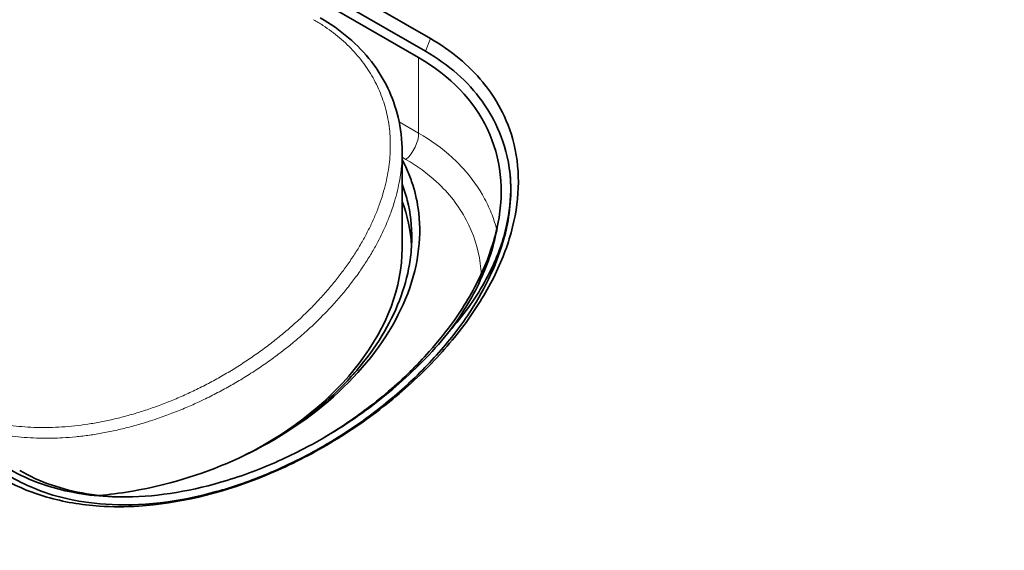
# Model space of a CAD drawing. Header units: millimetres. Extents: x 5 to 415, y 5 to 292.
# Tile 184 of 197: x 374.69 to 379.75, y 252.94 to 255.67. Entities that reach past the tile are written whole.
import ezdxf

# ---------------------------------------------------------------- set-up
doc = ezdxf.new("R2010")
doc.units = ezdxf.units.MM
doc.layers.add('Sichtbar (ISO)', color=7, linetype='Continuous', lineweight=35)
doc.layers.add('Sichtbar schmal (ISO)', color=7, linetype='Continuous', lineweight=18)

msp = doc.modelspace()

# ---------------------------------------------------------------- linework, layer by layer
at = {"layer": 'Sichtbar (ISO)'}
for p, q in [((376.77851826, 255.50421402), (367.05580008, 261.11762798)), ((367.02002395, 261.08557663), (376.74274218, 255.47216264)), ((376.80363593, 255.56906299), (371.7124666, 258.50845097)), ((376.65781795, 254.49126237), (376.65781795, 254.98661756)), ((376.10952849, 254.10817663), (376.10955653, 254.10816044))]:
    msp.add_line(p, q, dxfattribs=at)
for centre, major_axis, start_param, end_param in [((375.71743736, 254.55360399), (-1.41305905, -0.46461543), 2.7601018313, 3.700781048), ((375.25781795, 254.26828571), (1.36433288, 0.44859421), 4.9243367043, 6.0569755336)]:
    msp.add_ellipse(centre, major_axis=major_axis, ratio=0.6999637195, start_param=start_param, end_param=end_param, dxfattribs=at)
for points, knots in [([(358.73955394, 269.27360182), (363.90608068, 266.29069609), (369.07263283, 263.30780493), (379.40573712, 257.3420226), (384.57228926, 254.35913143), (389.73884141, 251.37624027)], [-8.7679091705, -8.7679091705, -8.7679091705, -8.7679091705, -4.3839586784, -4.3839586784, -0.0000081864, -0.0000081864, -0.0000081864, -0.0000081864]), ([(376.23741212, 255.67602296), (376.34203297, 255.61561994), (376.43188033, 255.53891276), (376.5659858, 255.36613399), (376.61289681, 255.26842181), (376.65096824, 255.10777362), (376.6578098, 255.04763771), (376.65781791, 254.98672293)], [0, 0, 0, 0, 0.08738100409, 0.08738100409, 0.1726458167, 0.1726458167, 0.22078097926, 0.22078097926, 0.22078097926, 0.22078097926]), ([(376.80363593, 255.56906299), (376.85689461, 255.53831408), (376.90614159, 255.50429877), (376.99639637, 255.42943331), (377.0368307, 255.38894299), (377.12065827, 255.28679277), (377.18879983, 255.18919491), (377.26603202, 254.90881545), (377.26445266, 254.75630461), (377.20580881, 254.51984694), (377.17560237, 254.43834641), (377.09558439, 254.27378955), (377.04529611, 254.19119105), (376.9259339, 254.02775681), (376.85681893, 253.9475013), (376.70236258, 253.79289484), (376.61685688, 253.71871457), (376.43321743, 253.58006569), (376.33489698, 253.51584081), (376.13164309, 253.40163512), (376.02645492, 253.35136922), (375.71703203, 253.23023217), (375.50712243, 253.17920933), (375.23521289, 253.16189213), (375.16836815, 253.16193279), (375.00854941, 253.17270333), (374.91681885, 253.1880748), (374.74834149, 253.23674572), (374.67239977, 253.26899354), (374.60161266, 253.30986249)], [-1.1230432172, -1.1230432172, -1.1230432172, -1.1230432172, -1.0346487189, -1.0346487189, -0.9453286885, -0.9453286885, -0.8254652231, -0.8254652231, -0.7031441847, -0.7031441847, -0.6390462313, -0.6390462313, -0.5725533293, -0.5725533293, -0.5044318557, -0.5044318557, -0.4352597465, -0.4352597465, -0.3650788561, -0.3650788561, -0.2954758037, -0.2954758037, -0.1660799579, -0.1660799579, -0.1224121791, -0.1224121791, -0.0600658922, -0.0600658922, -0.000001, -0.000001, -0.000001, -0.000001]), ([(376.77851826, 255.50421402), (376.89888411, 255.43472077), (376.99567614, 255.34897071), (377.11975173, 255.17655837), (377.18514194, 255.06355846), (377.20895993, 254.90395426)], [0.000001, 0.000001, 0.000001, 0.000001, 0.10213486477, 0.10213486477, 0.17348659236, 0.17348659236, 0.17348659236, 0.17348659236]), ([(375.09949345, 253.22121597), (375.20592314, 253.23028522), (375.31613073, 253.24833884), (375.61027709, 253.32185068), (375.78135631, 253.38830029), (376.11896312, 253.57114823), (376.2780334, 253.69123837), (376.5342859, 253.96160655), (376.62925902, 254.10821189), (376.74645918, 254.41775423), (376.75901463, 254.56615212), (376.73356445, 254.74377244), (376.72240574, 254.79019362), (376.69908501, 254.85783408), (376.69028162, 254.87990857), (376.67548556, 254.91245455), (376.67029455, 254.92319686), (376.66254718, 254.93831998), (376.66020506, 254.94278379), (376.65781795, 254.94722769)], [-0.68057701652, -0.68057701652, -0.68057701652, -0.68057701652, -0.60673579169, -0.60673579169, -0.49241929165, -0.49241929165, -0.36191653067, -0.36191653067, -0.23326087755, -0.23326087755, -0.09833105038, -0.09833105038, -0.04907339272, -0.04907339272, -0.02464111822, -0.02464111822, -0.01243899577, -0.01243899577, -0.0073009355, -0.0073009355, -0.0073009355, -0.0073009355]), ([(374.65212137, 253.31372917), (374.69337183, 253.28991321), (374.73705581, 253.26891373), (374.83517577, 253.23046666), (374.89003303, 253.21406949), (375.07058031, 253.17482174), (375.24069814, 253.15861538), (375.5371182, 253.20027812), (375.62020368, 253.21788357), (375.7855708, 253.26374807), (375.86771632, 253.2919475), (376.04694986, 253.36486517), (376.1431219, 253.4118645), (376.28587134, 253.49305452), (376.33500388, 253.52325734), (376.46488489, 253.60929251), (376.54313013, 253.66807193), (376.69096284, 253.79352401), (376.76019994, 253.86010381), (376.88655907, 253.99889319), (376.94355256, 254.07092325), (377.07639056, 254.26807992), (377.13863279, 254.3954479), (377.18521374, 254.55420678), (377.19289098, 254.58549795), (377.21819838, 254.71467305), (377.22184261, 254.81112976), (377.20895995, 254.90395428)], [0.000001, 0.000001, 0.000001, 0.000001, 0.03500317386, 0.03500317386, 0.07509213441, 0.07509213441, 0.16205459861, 0.16205459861, 0.19566236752, 0.19566236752, 0.22924399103, 0.22924399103, 0.27026736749, 0.27026736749, 0.292510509, 0.292510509, 0.33064576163, 0.33064576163, 0.36935419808, 0.36935419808, 0.40804701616, 0.40804701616, 0.47262941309, 0.47262941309, 0.48850223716, 0.48850223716, 0.53838884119, 0.53838884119, 0.53838884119, 0.53838884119]), ([(377.20895996, 254.90395426), (377.21303378, 254.87436994), (377.21539466, 254.84443433), (377.21604934, 254.81425548), (377.21751609, 254.74664276), (377.21041876, 254.67780918), (377.19509579, 254.60890901), (377.17800634, 254.53206581), (377.15068537, 254.45513978), (377.11400967, 254.37960493), (377.07173745, 254.29254384), (377.01703769, 254.2073309), (376.95163405, 254.12592901), (376.93724095, 254.10801523), (376.92232946, 254.09028602), (376.906921, 254.07275873)], [0, 0, 0, 0, 0.1080750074, 0.1080750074, 0.1080750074, 0.3502063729, 0.3502063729, 0.3502063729, 0.6202514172, 0.6202514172, 0.6202514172, 0.9315039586, 0.9315039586, 0.9315039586, 1, 1, 1, 1]), ([(376.65781793, 254.8214054), (376.6683009, 254.79427271), (376.67714676, 254.76660286), (376.70101034, 254.67335932), (376.70877515, 254.60607001), (376.70718983, 254.50239462), (376.70437723, 254.46717402), (376.68163584, 254.30814286), (376.63664747, 254.18384299), (376.53162958, 254.0028103), (376.48993592, 253.94305558), (376.4187126, 253.85643006), (376.39347802, 253.82801394), (376.34028104, 253.77237597), (376.31233368, 253.74517447), (376.28313023, 253.71868575)], [0.0399304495, 0.0399304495, 0.0399304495, 0.0399304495, 0.069488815, 0.069488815, 0.13794939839, 0.13794939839, 0.1727461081, 0.1727461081, 0.29449485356, 0.29449485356, 0.35655223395, 0.35655223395, 0.38772417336, 0.38772417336, 0.41893118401, 0.41893118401, 0.41893118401, 0.41893118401]), ([(376.24633482, 253.51247018), (376.3210087, 253.55649417), (376.39307635, 253.60437233), (376.50549511, 253.68791143), (376.54781186, 253.72164786), (376.66408157, 253.82115681), (376.73415724, 253.88964916), (376.84446632, 254.01361311), (376.88761613, 254.06770047), (376.98396121, 254.20394959), (377.0321872, 254.28705413), (377.08866959, 254.41227471), (377.10472299, 254.45356204), (377.13137381, 254.53553864), (377.14202103, 254.57614557), (377.14999111, 254.61657579)], [-0.32224939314, -0.32224939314, -0.32224939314, -0.32224939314, -0.27020106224, -0.27020106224, -0.23712024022, -0.23712024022, -0.17585223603, -0.17585223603, -0.13069088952, -0.13069088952, -0.06440782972, -0.06440782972, -0.03196686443, -0.03196686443, -0.000001, -0.000001, -0.000001, -0.000001]), ([(377.14999111, 254.61657579), (377.13567445, 254.52579828), (377.10778166, 254.4342555), (377.0265409, 254.25153596), (376.97227455, 254.16033879), (376.90692103, 254.07275872)], [0.000001, 0.000001, 0.000001, 0.000001, 0.07428097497, 0.07428097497, 0.1510873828, 0.1510873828, 0.1510873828, 0.1510873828]), ([(374.64048108, 253.35573248), (374.69169516, 253.32616402), (374.74665057, 253.30090727), (374.88266557, 253.2528316), (374.96542573, 253.23406037), (375.1136549, 253.21588031), (375.17681532, 253.21249396), (375.41019784, 253.21510879), (375.58520374, 253.24559662), (375.80700388, 253.31353636), (375.85667234, 253.33070148), (375.99615502, 253.38435857), (376.08459259, 253.4249246), (376.23633214, 253.50545342), (376.30062619, 253.5433757), (376.46220401, 253.64857402), (376.55608774, 253.71965362), (376.68997751, 253.83735464), (376.73503228, 253.88038669), (376.82383846, 253.97274003), (376.86706853, 254.02220223), (376.906921, 254.0727587)], [0.00000100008, 0.00000100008, 0.00000100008, 0.00000100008, 0.04345758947, 0.04345758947, 0.10191679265, 0.10191679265, 0.14333832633, 0.14333832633, 0.25245532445, 0.25245532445, 0.28416780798, 0.28416780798, 0.34242039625, 0.34242039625, 0.38716748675, 0.38716748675, 0.45881238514, 0.45881238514, 0.49801072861, 0.49801072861, 0.54052824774, 0.54052824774, 0.54052824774, 0.54052824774]), ([(376.28312962, 253.71868788), (376.19570124, 253.63938636), (376.09744738, 253.56717295), (375.99361857, 253.50467074), (375.98830093, 253.50146966), (375.9829699, 253.49829318), (375.97762505, 253.49514116)], [0, 0, 0, 0, 0.25, 0.25, 0.25, 0.26280387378, 0.26280387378, 0.26280387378, 0.26280387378]), ([(374.69213251, 253.34932384), (374.74264164, 253.32016238), (374.79656908, 253.29551383), (374.91225216, 253.25528149), (374.97360485, 253.24010128), (375.10358338, 253.21899568), (375.17200848, 253.21355504), (375.24186478, 253.21324591)], [-0.67163728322, -0.67163728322, -0.67163728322, -0.67163728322, -0.62880140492, -0.62880140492, -0.58503302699, -0.58503302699, -0.53930501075, -0.53930501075, -0.53930501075, -0.53930501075])]:
    msp.add_open_spline(points, degree=3, knots=knots, dxfattribs=at)
for points in [[(376.65781792, 254.98661752), (376.65781792, 254.98665264), (376.65781792, 254.98668776), (376.65781792, 254.98672289)], [(376.65781956, 254.73217762), (376.68587033, 254.65989747), (376.70219455, 254.58377514), (376.7065987, 254.50525909)]]:
    msp.add_open_spline(points, degree=3, dxfattribs=at)
at = {"layer": 'Sichtbar schmal (ISO)'}
for p, q in [((376.24776744, 255.639038), (376.24776744, 255.63901045)), ((376.80363593, 255.56906299), (376.77851826, 255.50421402)), ((376.74274218, 255.47216264), (376.7427355, 255.08389787)), ((376.64249351, 255.14177428), (376.7427355, 255.08389787)), ((376.65781795, 254.95962486), (376.67785886, 254.94805423)), ((376.08916967, 254.0900449), (376.08920429, 254.09002491)), ((375.96077599, 253.98573524), (375.9607151, 253.98577039)), ((375.83490718, 253.89800837), (375.83483632, 253.89804929)), ((375.20528745, 253.62038729), (375.20516985, 253.62045519)), ((374.87374494, 253.57120323), (374.87382307, 253.57115812))]:
    msp.add_line(p, q, dxfattribs=at)
msp.add_ellipse((376.65435383, 255.03287068), major_axis=(0.0625, 0.10825318), ratio=0.5773502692, start_param=4.1961582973, end_param=5.4977871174, dxfattribs=at)
for points, knots in [([(376.20292393, 255.66656332), (376.21909307, 255.65722804), (376.25055694, 255.63785403), (376.29515513, 255.60664226), (376.33703, 255.57339005), (376.37612607, 255.53812669), (376.41232956, 255.5009402), (376.4455442, 255.46191144), (376.47568352, 255.42111987), (376.50266681, 255.37864658), (376.52641869, 255.33457603), (376.54687038, 255.28899468), (376.56396005, 255.24199015), (376.57763257, 255.19365129), (376.58783915, 255.14406902), (376.59453735, 255.09333746), (376.59769164, 255.04155346), (376.59727356, 254.9888139), (376.59326085, 254.93521614), (376.58563772, 254.88086378), (376.57439653, 254.82586706), (376.55953797, 254.77033928), (376.54107081, 254.71439705), (376.51901291, 254.65816245), (376.49339223, 254.6017629), (376.46424576, 254.54532884), (376.43162127, 254.48899687), (376.39558011, 254.43291232), (376.35619635, 254.37722568), (376.3135562, 254.32209129), (376.26776074, 254.26766997), (376.21892957, 254.21413136), (376.16720188, 254.16165214), (376.11273424, 254.11041167), (376.05569761, 254.06058812), (375.99627622, 254.01235724), (375.93466968, 253.9658935), (375.87109427, 253.92136961), (375.80577996, 253.87895274), (375.73896502, 253.83880027), (375.67089369, 253.80105835), (375.60181952, 253.76586333), (375.53200349, 253.73333949), (375.46170528, 253.70359403), (375.39117399, 253.67671414), (375.32064571, 253.65276807), (375.25034646, 253.63180767), (375.18049162, 253.6138692), (375.11128345, 253.59897372), (375.04290874, 253.58712794), (374.9755372, 253.57832573), (374.9093204, 253.57255007), (374.84439332, 253.56977546), (374.78087861, 253.56997003), (374.7188897, 253.57309667), (374.65852516, 253.57911423), (374.59986191, 253.58798129), (374.5429653, 253.59965915), (374.48792145, 253.61410575), (374.43473487, 253.63130085), (374.38343303, 253.6512349), (374.33409263, 253.6738919), (374.30259344, 253.69078275), (374.28723028, 253.69965265)], [0, 0, 0, 0, 0.0155958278, 0.0311403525, 0.0467089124, 0.062296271, 0.0779027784, 0.0935330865, 0.1091936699, 0.1248898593, 0.140626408, 0.1564084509, 0.1722414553, 0.1881312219, 0.2040837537, 0.2201045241, 0.2361983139, 0.2523707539, 0.2686293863, 0.284980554, 0.3014262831, 0.31797036, 0.33461865, 0.3513723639, 0.3682325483, 0.3852022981, 0.4022820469, 0.4194690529, 0.4367600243, 0.4541517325, 0.471638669, 0.4892117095, 0.5068587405, 0.5245657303, 0.5423180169, 0.5601007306, 0.5778974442, 0.5956886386, 0.6134534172, 0.6311716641, 0.648823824, 0.6663898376, 0.6838469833, 0.7011739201, 0.7183545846, 0.7353757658, 0.7522261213, 0.7688965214, 0.7853803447, 0.8016740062, 0.8177772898, 0.8336932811, 0.8494286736, 0.8649924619, 0.8803940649, 0.8956443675, 0.9107610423, 0.9257681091, 0.9406849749, 0.955512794, 0.9703425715, 0.9851816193, 1, 1, 1, 1]), ([(376.74272257, 255.0838904), (376.8059173, 255.04736199), (376.86363769, 255.00572922), (376.91514948, 254.9586748), (376.93523462, 254.94032765), (376.95436322, 254.92114975), (376.97248728, 254.90111044), (377.01554137, 254.85350666), (377.05280691, 254.80097984), (377.08206269, 254.7463777), (377.0967077, 254.71904469), (377.10938071, 254.69121093), (377.12006608, 254.66333054), (377.12956392, 254.63854865), (377.1375381, 254.61371675), (377.14408561, 254.58866877)], [0.00000000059, 0.00000000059, 0.00000000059, 0.00000000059, 0.11991153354, 0.11991153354, 0.11991153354, 0.16666666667, 0.16666666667, 0.16666666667, 0.27773445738, 0.27773445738, 0.27773445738, 0.33333333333, 0.33333333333, 0.33333333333, 0.38275318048, 0.38275318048, 0.38275318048, 0.38275318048]), ([(376.24776743, 254.14365582), (376.25436211, 254.15032239), (376.26087287, 254.15699794), (376.26730038, 254.16368197), (376.28471986, 254.18179663), (376.30152808, 254.19997328), (376.31773796, 254.21820426), (376.33411282, 254.23662079), (376.34987713, 254.25509279), (376.36504262, 254.27361541), (376.38006961, 254.29196888), (376.39450871, 254.3103721), (376.40836954, 254.32882285), (376.42279903, 254.34803058), (376.43660397, 254.36729662), (376.44973365, 254.38652207), (376.46280872, 254.40566756), (376.47521411, 254.42477266), (376.48691857, 254.44373787), (376.49886573, 254.46309634), (376.51008252, 254.48230894), (376.52055645, 254.50126989), (376.52294166, 254.50558784), (376.52528844, 254.50989275), (376.52759678, 254.51418337), (376.5357032, 254.52925119), (376.54333583, 254.54413014), (376.55058698, 254.55895933), (376.55997502, 254.57815862), (376.56872651, 254.59727454), (376.57697196, 254.61661682), (376.58500616, 254.63546354), (376.5925602, 254.65452565), (376.59967664, 254.6740911), (376.60212532, 254.68082333), (376.60452145, 254.68761512), (376.60686445, 254.69447809), (376.61098019, 254.70653372), (376.61492976, 254.71881591), (376.6186663, 254.73125647), (376.62426912, 254.74991067), (376.62939049, 254.7689209), (376.63391319, 254.78805389), (376.63834021, 254.80678206), (376.6421935, 254.82562753), (376.64541376, 254.84437189), (376.64819127, 254.86053909), (376.65049862, 254.87663097), (376.65232962, 254.89251031), (376.65262164, 254.89504287), (376.65290165, 254.89757008), (376.65316972, 254.90009191), (376.65514892, 254.91871079), (376.65647755, 254.9370361), (376.65719073, 254.95505522), (376.65761137, 254.96568317), (376.65781792, 254.9762046), (376.65781792, 254.98661752)], [0, 0, 0, 0, 0.01212924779, 0.01212924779, 0.01212924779, 0.04500123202, 0.04500123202, 0.04500123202, 0.07820779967, 0.07820779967, 0.07820779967, 0.11111111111, 0.11111111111, 0.11111111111, 0.1453643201, 0.1453643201, 0.1453643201, 0.17947508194, 0.17947508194, 0.17947508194, 0.21429314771, 0.21429314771, 0.21429314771, 0.22222222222, 0.22222222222, 0.22222222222, 0.25006755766, 0.25006755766, 0.25006755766, 0.28611880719, 0.28611880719, 0.28611880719, 0.32124638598, 0.32124638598, 0.32124638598, 0.33333333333, 0.33333333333, 0.33333333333, 0.35456550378, 0.35456550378, 0.35456550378, 0.38640244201, 0.38640244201, 0.38640244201, 0.41756577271, 0.41756577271, 0.41756577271, 0.44444444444, 0.44444444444, 0.44444444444, 0.44873125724, 0.44873125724, 0.44873125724, 0.48038116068, 0.48038116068, 0.48038116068, 0.49904875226, 0.49904875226, 0.49904875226, 0.49904875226]), ([(376.67785887, 254.94805423), (376.73607805, 254.9144101), (376.78897999, 254.87583203), (376.83539259, 254.83313222), (376.89882163, 254.77477721), (376.95013061, 254.70872408), (376.98792061, 254.63723946), (377.02506101, 254.56698364), (377.04914322, 254.49148144), (377.05970547, 254.4132206), (377.06210272, 254.39545823), (377.06380352, 254.37755377), (377.06481307, 254.35953594)], [0, 0, 0, 0, 0.0604392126, 0.0604392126, 0.0604392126, 0.1430375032, 0.1430375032, 0.1430375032, 0.22421595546, 0.22421595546, 0.22421595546, 0.24264051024, 0.24264051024, 0.24264051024, 0.24264051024]), ([(374.26786845, 253.65206216), (374.283571, 253.64288998), (374.29989047, 253.6340697), (374.31680319, 253.62563882), (374.33330254, 253.617414), (374.35036646, 253.60955988), (374.36797048, 253.60210281), (374.38517828, 253.59481357), (374.4029021, 253.58790373), (374.42111281, 253.58139152), (374.42773326, 253.57902403), (374.43441801, 253.57670906), (374.44116555, 253.57444719), (374.45262844, 253.57060466), (374.46426613, 253.56692218), (374.47610208, 253.56340272), (374.49459439, 253.55790396), (374.51357044, 253.552802), (374.53312508, 253.54812396), (374.55218115, 253.54356518), (374.57178688, 253.53940901), (374.59203414, 253.53569922), (374.61167908, 253.53209979), (374.63192814, 253.52892062), (374.65286665, 253.52621908), (374.6730849, 253.52361047), (374.69397636, 253.52140988), (374.71520501, 253.51969095), (374.73637652, 253.51797664), (374.75788282, 253.5167414), (374.77936743, 253.51599409), (374.80144614, 253.51522611), (374.82350131, 253.51497333), (374.84513093, 253.51517809), (374.86364268, 253.51535334), (374.88184222, 253.51586233), (374.8994745, 253.51663434), (374.90381433, 253.51682436), (374.90811931, 253.5170325), (374.91239251, 253.51725784), (374.93604694, 253.51850524), (374.95872524, 253.52027011), (374.98097528, 253.52247046), (375.00447062, 253.52479395), (375.02748966, 253.52760334), (375.05070495, 253.53093233), (375.07326594, 253.5341675), (375.0960134, 253.53789427), (375.119572, 253.54225214), (375.14329867, 253.5466411), (375.16782351, 253.55164562), (375.19303738, 253.55733867), (375.2165676, 253.56265156), (375.24069774, 253.56856407), (375.26533116, 253.57512347), (375.28914374, 253.58146429), (375.3134265, 253.5884096), (375.33808639, 253.59599082), (375.34687807, 253.59869366), (375.35571762, 253.60147721), (375.36460071, 253.60434256), (375.37997945, 253.60930317), (375.39550289, 253.61450806), (375.41106905, 253.61993134), (375.43542341, 253.62841644), (375.45988148, 253.63743868), (375.48406292, 253.64685381), (375.50873392, 253.65645956), (375.5331164, 253.66647393), (375.55682691, 253.67669028), (375.57924082, 253.68634795), (375.60105418, 253.69618517), (375.62196506, 253.70599062), (375.62435762, 253.70711254), (375.62673828, 253.70823415), (375.62910753, 253.70935557), (375.65400601, 253.72114052), (375.67764773, 253.7328959), (375.70060417, 253.74479386), (375.72462392, 253.75724293), (375.74789442, 253.76984875), (375.77102706, 253.78290395), (375.79276916, 253.79517438), (375.8143898, 253.80784299), (375.83635094, 253.8212193), (375.85984444, 253.83552894), (375.88370619, 253.85064341), (375.90767503, 253.86647815), (375.92956745, 253.88094113), (375.95154904, 253.89600463), (375.97342985, 253.91158347), (375.99482396, 253.92681579), (376.01612152, 253.94254062), (376.03715672, 253.95866096), (376.0410171, 253.96161936), (376.04486868, 253.96459104), (376.04871049, 253.96757534), (376.06553334, 253.98064324), (376.08217536, 253.99395527), (376.09863062, 254.00752916), (376.11857298, 254.02397955), (376.1382412, 254.04081451), (376.15761971, 254.05806657), (376.17666661, 254.07502341), (376.1954337, 254.09238319), (376.21390011, 254.11017764), (376.22530616, 254.12116864), (376.23659738, 254.13232549), (376.24776743, 254.14365582)], [0, 0, 0, 0, 0.0339183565, 0.0339183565, 0.0339183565, 0.06700772, 0.06700772, 0.06700772, 0.099352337, 0.099352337, 0.099352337, 0.1111111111, 0.1111111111, 0.1111111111, 0.1310872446, 0.1310872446, 0.1310872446, 0.1622976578, 0.1622976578, 0.1622976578, 0.1927123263, 0.1927123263, 0.1927123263, 0.2222222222, 0.2222222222, 0.2222222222, 0.2507170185, 0.2507170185, 0.2507170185, 0.2791351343, 0.2791351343, 0.2791351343, 0.3083390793, 0.3083390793, 0.3083390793, 0.3333333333, 0.3333333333, 0.3333333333, 0.3394851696, 0.3394851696, 0.3394851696, 0.3735388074, 0.3735388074, 0.3735388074, 0.4094983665, 0.4094983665, 0.4094983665, 0.4444444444, 0.4444444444, 0.4444444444, 0.4796398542, 0.4796398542, 0.4796398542, 0.5124850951, 0.5124850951, 0.5124850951, 0.5442358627, 0.5442358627, 0.5442358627, 0.5555555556, 0.5555555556, 0.5555555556, 0.5751526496, 0.5751526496, 0.5751526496, 0.6058136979, 0.6058136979, 0.6058136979, 0.6370954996, 0.6370954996, 0.6370954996, 0.6666666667, 0.6666666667, 0.6666666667, 0.6700501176, 0.6700501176, 0.6700501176, 0.7056068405, 0.7056068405, 0.7056068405, 0.7428105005, 0.7428105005, 0.7428105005, 0.7777777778, 0.7777777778, 0.7777777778, 0.8151849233, 0.8151849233, 0.8151849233, 0.8493515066, 0.8493515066, 0.8493515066, 0.882758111, 0.882758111, 0.882758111, 0.8888888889, 0.8888888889, 0.8888888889, 0.9157348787, 0.9157348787, 0.9157348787, 0.9482698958, 0.9482698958, 0.9482698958, 0.9802481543, 0.9802481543, 0.9802481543, 1, 1, 1, 1])]:
    msp.add_open_spline(points, degree=3, knots=knots, dxfattribs=at)

doc.saveas('drawing.dxf')
